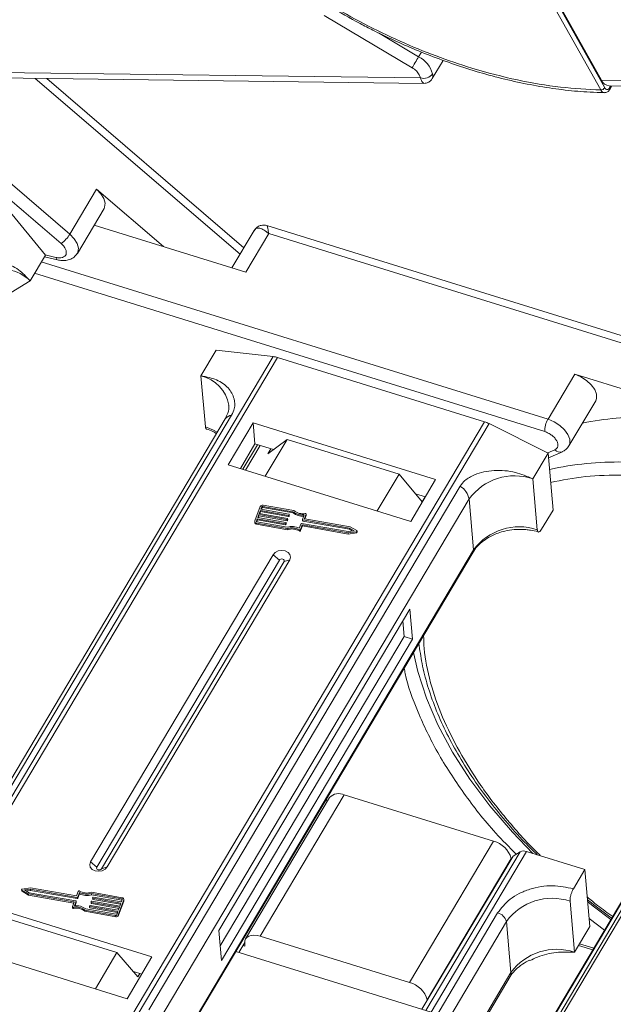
# Model space of a CAD drawing. Header units: millimetres. Extents: x -1177 to 904, y 240 to 1698.
# Tile 28 of 51: x 146 to 193, y 1427 to 1505. Entities that reach past the tile are written whole.
import ezdxf

# ---------------------------------------------------------------- set-up
doc = ezdxf.new("R2010")
doc.units = ezdxf.units.MM

msp = doc.modelspace()

# ---------------------------------------------------------------- linework, layer by layer
at = {"color": 7, "linetype": 'Continuous', "lineweight": 15}
for p, q in [((192.28, 1499.343), (167.482, 1543.604)), ((192.592, 1499.518), (167.794, 1543.779)), ((168.127, 1543.341), (192.349, 1500.108)), ((177.38, 1501.098), (170.431, 1505.23)), ((177.895, 1501.963), (174.712, 1503.856)), ((178.116, 1502.336), (177.895, 1501.963)), ((178.97, 1500.238), (179.827, 1501.678)), ((178.038, 1500.292), (138.672, 1500.798)), ((178.038, 1500.292), (177.945, 1500.548)), ((134.518, 1500.212), (149.66, 1487.221)), ((150.345, 1487.964), (136.336, 1499.984)), ((139.257, 1500.368), (178.311, 1499.865)), ((147.616, 1500.26), (163.793, 1486.381)), ((164.097, 1486.893), (148.531, 1500.248)), ((231.715, 1499.601), (192.349, 1500.108)), ((192.933, 1499.677), (231.988, 1499.174)), ((193.072, 1499.675), (192.975, 1499.513)), ((192.986, 1499.386), (193.157, 1499.674)), ((152.456, 1491.513), (150.345, 1487.964)), ((157.742, 1486.978), (152.456, 1491.513)), ((145.426, 1489.964), (148.411, 1486.313)), ((150.938, 1486.45), (153.049, 1489.999)), ((152.263, 1488.677), (164.243, 1484.962)), ((164.906, 1488.253), (163.15, 1485.301)), ((164.243, 1484.962), (166.052, 1488.004)), ((209.229, 1475.211), (165.91, 1488.641)), ((166.052, 1488.004), (208.855, 1474.734)), ((147.204, 1484.285), (148.411, 1486.313)), ((188.112, 1473.359), (148.087, 1485.768)), ((148.335, 1486.185), (149.375, 1485.935)), ((149.243, 1486.13), (148.393, 1486.335)), ((143.944, 1482.274), (147.204, 1484.285)), ((147.554, 1484.873), (187.852, 1472.379)), ((160.698, 1476.786), (161.904, 1478.814)), ((161.904, 1478.814), (166.403, 1478.306)), ((166.403, 1478.306), (136.688, 1428.346)), ((137.017, 1428.244), (166.748, 1478.232)), ((166.748, 1478.232), (183.101, 1473.161)), ((160.698, 1476.786), (161.053, 1472.766)), ((190.222, 1476.908), (188.112, 1473.359)), ((201.337, 1473.462), (190.222, 1476.908)), ((189.769, 1471.253), (191.879, 1474.802)), ((162.623, 1473.39), (138.046, 1432.068)), ((138.544, 1432.35), (163.121, 1473.671)), ((183.101, 1473.161), (153.371, 1423.174)), ((153.739, 1423.06), (183.453, 1473.019)), ((164.822, 1473.064), (162.862, 1469.768)), ((179.237, 1468.595), (164.822, 1473.064)), ((164.822, 1473.064), (164.969, 1471.409)), ((183.453, 1473.019), (188.113, 1470.688)), ((167.507, 1471.761), (165.783, 1468.863)), ((165.972, 1470.627), (167.507, 1471.761)), ((176.353, 1469.019), (167.507, 1471.761)), ((164.969, 1471.409), (163.817, 1469.472)), ((165.159, 1471.35), (164.007, 1469.413)), ((164.226, 1469.346), (165.377, 1471.282)), ((166.42, 1470.959), (164.969, 1471.409)), ((165.972, 1470.627), (166.208, 1471.024)), ((188.654, 1470.952), (188.085, 1470.702)), ((186.907, 1468.66), (188.113, 1470.688)), ((188.113, 1470.688), (188.51, 1466.195)), ((188.146, 1470.314), (189.246, 1470.798)), ((162.862, 1469.768), (177.277, 1465.299)), ((174.629, 1466.12), (176.353, 1469.019)), ((176.353, 1469.019), (178.181, 1466.842)), ((177.277, 1465.299), (179.237, 1468.595)), ((187.262, 1464.64), (186.907, 1468.66)), ((181.173, 1468.075), (156.596, 1426.753)), ((213.691, 1467.901), (184.135, 1418.207)), ((184.406, 1418.204), (213.984, 1467.934)), ((157.307, 1425.743), (181.884, 1467.064)), ((178.429, 1467.235), (177.647, 1467.478)), ((178.417, 1467.239), (178.181, 1466.842)), ((182.239, 1463.044), (181.884, 1467.064)), ((165.376, 1466.461), (164.961, 1465.336)), ((165.498, 1466.44), (165.429, 1466.252)), ((165.429, 1466.252), (167.645, 1465.863)), ((165.47, 1466.245), (165.507, 1466.345)), ((165.507, 1466.345), (165.498, 1466.44)), ((167.963, 1466.057), (165.577, 1466.476)), ((165.577, 1466.476), (165.585, 1466.381)), ((165.585, 1466.381), (167.972, 1465.962)), ((168.036, 1466.144), (165.611, 1466.57)), ((165.153, 1465.502), (165.084, 1465.314)), ((167.369, 1465.112), (165.153, 1465.502)), ((165.161, 1465.407), (165.153, 1465.502)), ((165.274, 1465.83), (165.187, 1465.596)), ((165.187, 1465.596), (167.403, 1465.206)), ((165.228, 1465.589), (165.282, 1465.736)), ((167.49, 1465.441), (165.274, 1465.83)), ((165.282, 1465.736), (165.274, 1465.83)), ((165.282, 1465.736), (167.498, 1465.346)), ((165.395, 1466.158), (165.308, 1465.924)), ((165.308, 1465.924), (167.524, 1465.534)), ((165.349, 1465.917), (165.403, 1466.064)), ((167.611, 1465.769), (165.395, 1466.158)), ((165.403, 1466.064), (165.395, 1466.158)), ((165.403, 1466.064), (167.619, 1465.674)), ((167.546, 1465.506), (167.529, 1465.459)), ((167.537, 1465.364), (167.529, 1465.459)), ((167.555, 1465.411), (167.546, 1465.506)), ((167.556, 1465.419), (167.547, 1465.514)), ((167.619, 1465.674), (167.611, 1465.769)), ((167.667, 1465.834), (167.65, 1465.787)), ((167.658, 1465.692), (167.65, 1465.787)), ((167.658, 1465.692), (167.676, 1465.739)), ((167.676, 1465.739), (167.667, 1465.834)), ((167.677, 1465.748), (167.668, 1465.842)), ((167.972, 1465.962), (167.963, 1466.057)), ((168.726, 1465.448), (168.859, 1465.811)), ((169.008, 1465.86), (168.882, 1465.521)), ((168.884, 1465.504), (168.882, 1465.521)), ((172.49, 1464.861), (168.904, 1465.492)), ((168.914, 1465.49), (169.016, 1465.765)), ((169.008, 1465.86), (169.016, 1465.765)), ((169.018, 1465.782), (169.01, 1465.876)), ((187.606, 1464.674), (188.51, 1466.195)), ((164.955, 1465.287), (164.963, 1465.192)), ((165.084, 1465.314), (165.086, 1465.282)), ((165.093, 1465.163), (167.518, 1464.737)), ((165.101, 1465.068), (165.093, 1465.163)), ((165.101, 1465.068), (167.526, 1464.642)), ((165.108, 1465.263), (165.161, 1465.407)), ((165.127, 1465.257), (167.514, 1464.837)), ((165.161, 1465.407), (167.377, 1465.018)), ((167.377, 1465.018), (167.369, 1465.112)), ((167.425, 1465.177), (167.408, 1465.131)), ((167.416, 1465.036), (167.408, 1465.131)), ((167.416, 1465.036), (167.434, 1465.083)), ((167.434, 1465.083), (167.425, 1465.177)), ((167.435, 1465.091), (167.427, 1465.186)), ((167.498, 1465.346), (167.49, 1465.441)), ((167.526, 1464.642), (167.518, 1464.737)), ((167.537, 1465.364), (167.555, 1465.411)), ((168.471, 1464.757), (168.605, 1465.12)), ((168.567, 1464.665), (168.701, 1465.028)), ((168.576, 1464.571), (168.709, 1464.934)), ((168.644, 1465.138), (172.327, 1464.491)), ((168.701, 1465.028), (172.318, 1464.393)), ((168.709, 1464.934), (168.701, 1465.028)), ((168.709, 1464.934), (172.326, 1464.298)), ((168.725, 1465.44), (168.733, 1465.345)), ((172.431, 1464.772), (168.748, 1465.419)), ((168.756, 1465.325), (168.748, 1465.419)), ((168.756, 1465.325), (172.439, 1464.677)), ((172.811, 1464.555), (172.431, 1464.772)), ((172.439, 1464.677), (172.431, 1464.772)), ((172.439, 1464.677), (172.683, 1464.538)), ((173.007, 1464.567), (172.49, 1464.861)), ((168.464, 1464.638), (168.473, 1464.544)), ((168.576, 1464.571), (168.567, 1464.665)), ((172.318, 1464.393), (172.975, 1464.481)), ((172.326, 1464.298), (172.318, 1464.393)), ((172.326, 1464.298), (172.983, 1464.386)), ((172.327, 1464.491), (172.811, 1464.555)), ((172.975, 1464.481), (172.983, 1464.386)), ((173.039, 1464.439), (173.03, 1464.534)), ((166.399, 1462.667), (151.984, 1438.431)), ((182.239, 1463.044), (158.216, 1422.653)), ((158.262, 1422.622), (182.205, 1462.878)), ((166.399, 1462.667), (166.893, 1462.238)), ((210.37, 1462.956), (185.793, 1421.634)), ((185.935, 1421.787), (210.512, 1463.109)), ((166.893, 1462.238), (152.478, 1438.002)), ((152.851, 1437.886), (167.266, 1462.122)), ((153.295, 1438.025), (167.71, 1462.261)), ((167.71, 1462.261), (167.266, 1462.122)), ((177.197, 1458.37), (162.119, 1433.018)), ((177.406, 1456.005), (177.197, 1458.37)), ((176.751, 1456.208), (176.642, 1457.437)), ((162.228, 1431.79), (176.751, 1456.208)), ((177.406, 1456.005), (176.751, 1456.208)), ((162.328, 1430.654), (177.406, 1456.005)), ((165.384, 1432.555), (172.018, 1443.709)), ((183.812, 1440.052), (172.018, 1443.709)), ((170.859, 1443.502), (164.225, 1432.347)), ((170.635, 1443.125), (170.612, 1443.387)), ((183.812, 1440.052), (177.178, 1428.898)), ((185.924, 1439.232), (178.468, 1426.697)), ((178.873, 1426.571), (186.412, 1439.246)), ((185.924, 1439.232), (185.349, 1438.886)), ((186.412, 1439.246), (191.019, 1437.818)), ((152.478, 1438.002), (151.984, 1438.431)), ((178.157, 1426.793), (185.349, 1438.886)), ((178.572, 1427.546), (185.206, 1438.7)), ((185.206, 1438.7), (185.21, 1438.652)), ((153.295, 1438.025), (152.851, 1437.886)), ((190.115, 1436.297), (191.019, 1437.818)), ((191.019, 1437.818), (191.417, 1433.324)), ((146.539, 1436.232), (146.547, 1436.137)), ((146.562, 1436.198), (147.079, 1435.904)), ((146.571, 1436.104), (146.562, 1436.198)), ((146.571, 1436.104), (147.087, 1435.809)), ((147.252, 1436.373), (146.594, 1436.285)), ((147.242, 1436.275), (146.759, 1436.21)), ((146.759, 1436.21), (147.138, 1435.993)), ((146.895, 1436.132), (147.25, 1436.18)), ((147.138, 1435.993), (150.822, 1435.346)), ((150.925, 1435.627), (147.242, 1436.275)), ((147.25, 1436.18), (147.242, 1436.275)), ((147.25, 1436.18), (150.934, 1435.533)), ((150.868, 1435.737), (147.252, 1436.373)), ((151.002, 1436.1), (150.868, 1435.737)), ((151.098, 1436.008), (150.965, 1435.645)), ((151.107, 1435.913), (151.098, 1436.008)), ((154.476, 1435.602), (152.052, 1436.028)), ((154.442, 1435.508), (152.055, 1435.928)), ((152.064, 1435.833), (152.055, 1435.928)), ((156.832, 1430.923), (142.417, 1435.393)), ((147.079, 1435.904), (150.665, 1435.274)), ((147.087, 1435.809), (147.079, 1435.904)), ((147.087, 1435.809), (150.663, 1435.181)), ((150.562, 1434.905), (150.687, 1435.245)), ((150.671, 1435.202), (150.665, 1435.274)), ((150.844, 1435.317), (150.71, 1434.954)), ((150.755, 1434.958), (150.852, 1435.222)), ((150.844, 1435.317), (150.852, 1435.222)), ((150.853, 1435.231), (150.845, 1435.325)), ((150.934, 1435.533), (150.925, 1435.627)), ((150.973, 1435.551), (150.965, 1435.645)), ((150.973, 1435.551), (151.107, 1435.913)), ((152.022, 1435.251), (152.03, 1435.157)), ((152.023, 1435.26), (152.04, 1435.306)), ((154.261, 1434.841), (152.045, 1435.231)), ((152.053, 1435.136), (152.045, 1435.231)), ((152.064, 1435.833), (154.45, 1435.414)), ((152.079, 1435.325), (154.296, 1434.935)), ((152.143, 1435.58), (152.151, 1435.485)), ((152.144, 1435.588), (152.161, 1435.635)), ((154.382, 1435.169), (152.166, 1435.559)), ((152.174, 1435.464), (152.166, 1435.559)), ((152.174, 1435.464), (154.35, 1435.082)), ((152.2, 1435.653), (154.417, 1435.263)), ((154.193, 1434.304), (154.608, 1435.429)), ((154.202, 1434.209), (154.616, 1435.335)), ((154.296, 1434.935), (154.382, 1435.169)), ((154.417, 1435.263), (154.486, 1435.451)), ((154.45, 1435.414), (154.442, 1435.508)), ((154.608, 1435.429), (154.616, 1435.335)), ((154.623, 1435.384), (154.615, 1435.478)), ((190.21, 1431.296), (189.855, 1435.317)), ((150.56, 1434.889), (150.568, 1434.794)), ((150.642, 1434.753), (150.634, 1434.848)), ((151.533, 1434.622), (153.958, 1434.195)), ((151.533, 1434.622), (151.542, 1434.527)), ((151.542, 1434.527), (153.966, 1434.101)), ((151.606, 1434.709), (153.992, 1434.289)), ((151.901, 1434.923), (151.909, 1434.829)), ((151.902, 1434.931), (151.919, 1434.978)), ((154.14, 1434.513), (151.924, 1434.902)), ((151.932, 1434.808), (151.924, 1434.902)), ((151.932, 1434.808), (154.108, 1434.426)), ((151.958, 1434.996), (154.175, 1434.607)), ((152.053, 1435.136), (154.229, 1434.754)), ((154.071, 1434.325), (154.14, 1434.513)), ((154.175, 1434.607), (154.261, 1434.841)), ((184.135, 1434.397), (174.578, 1418.33)), ((145.213, 1434.005), (154.059, 1431.263)), ((153.958, 1434.195), (153.966, 1434.101)), ((154.202, 1434.209), (154.193, 1434.304)), ((175.669, 1418.316), (184.832, 1433.721)), ((185.187, 1429.701), (184.832, 1433.721)), ((191.361, 1433.95), (192.579, 1433.043)), ((162.119, 1433.018), (162.328, 1430.654)), ((190.21, 1431.296), (191.417, 1433.324)), ((140.457, 1432.097), (154.872, 1427.628)), ((164.154, 1432.065), (163.687, 1431.279)), ((177.178, 1428.898), (165.384, 1432.555)), ((163.454, 1431.352), (178.873, 1426.571)), ((164.178, 1431.779), (164.014, 1431.829)), ((164.157, 1432.015), (164.178, 1431.779)), ((190.53, 1431.834), (191.652, 1431.486)), ((191.73, 1431.617), (190.608, 1431.965)), ((152.36, 1428.407), (154.059, 1431.263)), ((154.059, 1431.263), (155.728, 1429.365)), ((154.872, 1427.628), (156.832, 1430.923)), ((156.023, 1429.564), (155.378, 1429.764)), ((155.728, 1429.365), (155.874, 1429.61)), ((185.187, 1429.701), (178.395, 1418.281)), ((178.523, 1418.279), (185.119, 1429.369)), ((178.576, 1427.498), (178.572, 1427.546))]:
    msp.add_line(p, q, dxfattribs=at)
at = {"color": 7, "linetype": 'Continuous', "lineweight": 15, "flags": 128}
for points in [[(177.38, 1501.098), (177.427, 1501.177), (177.484, 1501.273), (177.549, 1501.382), (177.619, 1501.5), (177.691, 1501.621), (177.763, 1501.742), (177.832, 1501.857), (177.895, 1501.963)], [(153.049, 1489.999), (153.095, 1490.092), (153.135, 1490.414), (153.034, 1490.779), (152.801, 1491.156), (152.456, 1491.513)], [(165.015, 1488.351), (164.95, 1488.294), (164.879, 1488.202)], [(150.936, 1486.446), (150.984, 1486.543), (151.024, 1486.865), (150.924, 1487.23), (150.69, 1487.607), (150.345, 1487.964)], [(191.879, 1474.802), (191.954, 1474.996), (191.947, 1475.336), (191.8, 1475.708), (191.527, 1476.083), (191.15, 1476.426), (190.702, 1476.709), (190.222, 1476.908)], [(189.768, 1471.251), (189.843, 1471.447), (189.836, 1471.787), (189.689, 1472.159), (189.416, 1472.534), (189.039, 1472.877), (188.592, 1473.16), (188.112, 1473.359)], [(161.995, 1472.334), (161.694, 1472.506), (161.053, 1472.766)], [(167.676, 1465.739), (167.677, 1465.744), (167.677, 1465.748)], [(168.936, 1465.918), (168.952, 1465.919), (168.967, 1465.917), (168.982, 1465.912), (168.994, 1465.905), (169.003, 1465.895), (169.008, 1465.884), (169.01, 1465.872), (169.008, 1465.86)], [(169.016, 1465.765), (169.018, 1465.777), (169.018, 1465.782)], [(167.434, 1465.083), (167.435, 1465.087), (167.435, 1465.091)], [(167.555, 1465.411), (167.556, 1465.416), (167.556, 1465.419)], [(173.007, 1464.567), (173.019, 1464.557), (173.028, 1464.545), (173.031, 1464.531), (173.028, 1464.517), (173.021, 1464.504), (173.008, 1464.493), (172.993, 1464.485), (172.975, 1464.481)], [(167.71, 1462.261), (167.775, 1462.47), (167.731, 1462.679), (167.584, 1462.854), (167.356, 1462.971), (167.082, 1463.01), (166.804, 1462.966), (166.564, 1462.845), (166.399, 1462.667)], [(167.266, 1462.122), (167.285, 1462.182), (167.272, 1462.241), (167.23, 1462.291), (167.165, 1462.324), (167.087, 1462.336), (167.008, 1462.323), (166.94, 1462.289), (166.893, 1462.238)], [(186.903, 1439.094), (185.295, 1440.767), (183.515, 1442.845), (181.933, 1444.961), (180.563, 1447.097), (179.417, 1449.235), (178.504, 1451.357), (177.832, 1453.445), (177.494, 1454.958)], [(151.984, 1438.431), (151.919, 1438.222), (151.963, 1438.013), (152.11, 1437.837), (152.338, 1437.721), (152.612, 1437.682), (152.89, 1437.726), (153.13, 1437.846), (153.295, 1438.025)], [(152.478, 1438.002), (152.459, 1437.942), (152.472, 1437.883), (152.514, 1437.833), (152.579, 1437.8), (152.657, 1437.789), (152.736, 1437.801), (152.804, 1437.835), (152.851, 1437.886)], [(146.562, 1436.198), (146.55, 1436.208), (146.542, 1436.22), (146.539, 1436.234), (146.541, 1436.248), (146.549, 1436.261), (146.561, 1436.272), (146.576, 1436.28), (146.594, 1436.285)], [(150.852, 1435.222), (150.853, 1435.227), (150.853, 1435.231)], [(154.47, 1435.408), (154.462, 1435.411), (154.45, 1435.414)], [(154.616, 1435.335), (154.623, 1435.363), (154.623, 1435.384)], [(193.08, 1433.886), (191.667, 1434.938), (191.245, 1435.267)], [(150.634, 1434.848), (150.618, 1434.847), (150.602, 1434.848), (150.588, 1434.853), (150.576, 1434.861), (150.567, 1434.87), (150.561, 1434.881), (150.559, 1434.893), (150.562, 1434.905)], [(164.157, 1432.015), (164.166, 1432.192), (164.224, 1432.346), (164.331, 1432.472), (164.481, 1432.565), (164.67, 1432.621), (164.888, 1432.638), (165.13, 1432.616), (165.384, 1432.555)]]:
    msp.add_lwpolyline(points, dxfattribs=at)
at = {"color": 7, "linetype": 'Continuous', "lineweight": 15}
for centre, radius, start, end in [((176.909, 1500.037), 2.164, 15.62191, 62.88622), ((178.283, 1501.132), 0.875, 253.78756, 324.19862), ((192.997, 1500.374), 0.701, 202.38754, 264.82007), ((192.267, 1499.731), 0.389, 271.86957, 326.65022), ((192.871, 1499.44), 0.127, 334.9016, 34.91091), ((148.216, 1489.239), 2.481, 305.58504, 329.09631), ((149.463, 1486.136), 0.22, 181.61706, 246.35503), ((145.028, 1482.112), 3.075, 44.95304, 117.11455), ((166.182, 1476.432), 1.887, 72.54035, 83.28419), ((160.083, 1474.007), 2.846, 9.15192, 77.52784), ((163.162, 1473.018), 0.654, 93.55675, 145.42124), ((189.751, 1472.4), 1.9, 149.67954, 180.63134), ((195.69, 1448.694), 24.839, 88.82822, 101.25928), ((182.406, 1470.936), 2.331, 63.32278, 72.65193), ((189.064, 1471.31), 0.544, 221.14098, 289.52331), ((193.565, 1445.455), 24.529, 88.77906, 102.56792), ((185.482, 1464.439), 4.455, 71.35117, 143.88666), ((180.358, 1466.746), 1.559, 11.78371, 58.45205), ((165.563, 1466.365), 0.211, 76.82047, 152.67724), ((165.561, 1466.408), 0.0702, 76.82047, 152.67724), ((165.569, 1466.313), 0.0702, 76.82047, 152.67724), ((167.498, 1465.475), 0.0351, 256.82047, 332.67724), ((167.524, 1465.511), 0.0232, 345.82887, 88.70491), ((167.619, 1465.803), 0.0351, 256.82047, 332.67724), ((167.627, 1465.709), 0.0351, 256.82047, 332.67724), ((167.645, 1465.84), 0.0232, 345.82887, 88.70491), ((168.71, 1467.022), 1.22, 232.27873, 277.03386), ((168.715, 1466.92), 1.213, 232.2169, 275.1228), ((168.724, 1466.98), 1.083, 230.54032, 281.24674), ((168.905, 1465.515), 0.0232, 165.82887, 268.70491), ((165.096, 1465.302), 0.139, 165.82887, 268.70491), ((165.114, 1465.222), 0.154, 191.16959, 265.14643), ((165.129, 1465.303), 0.0463, 165.82887, 268.70491), ((167.377, 1465.147), 0.0351, 256.82047, 332.67724), ((167.385, 1465.052), 0.0351, 256.82047, 332.67724), ((167.403, 1465.183), 0.0232, 345.82887, 88.70491), ((167.506, 1465.38), 0.0351, 256.82047, 332.67724), ((167.888, 1463.548), 1.342, 64.26715, 106.19609), ((167.881, 1463.63), 1.165, 59.9543, 108.17613), ((167.889, 1463.535), 1.165, 59.9543, 108.17613), ((168.636, 1465.104), 0.0351, 76.82047, 152.67724), ((168.748, 1465.443), 0.0232, 165.82887, 268.70491), ((168.758, 1465.35), 0.0257, 191.16959, 265.14643), ((185.838, 1460.419), 4.455, 71.35117, 143.88666), ((168.503, 1464.7), 0.073, 237.78895, 331.51557), ((168.512, 1464.606), 0.073, 237.78895, 331.51557), ((172.984, 1464.441), 0.0552, 269.77346, 357.66723), ((181.975, 1463.012), 0.266, 329.7686, 6.93265), ((171.579, 1442.823), 0.989, 63.63596, 136.65201), ((183.356, 1438.188), 1.919, 15.47691, 76.27102), ((186.184, 1438.668), 0.621, 68.50831, 114.80254), ((146.59, 1436.142), 0.0435, 187.253, 243.26342), ((151.066, 1436.065), 0.073, 57.78895, 151.51557), ((151.681, 1437.217), 1.342, 244.26715, 286.19609), ((151.688, 1437.135), 1.165, 239.9543, 288.17613), ((150.664, 1435.25), 0.0232, 345.82887, 88.70491), ((150.821, 1435.323), 0.0232, 345.82887, 88.70491), ((150.933, 1435.661), 0.0351, 256.82047, 332.67724), ((150.942, 1435.567), 0.0351, 256.82047, 332.67724), ((151.689, 1437.122), 1.342, 244.26715, 286.19609), ((152.045, 1435.254), 0.0232, 165.82887, 268.70491), ((152.055, 1435.162), 0.0257, 191.16959, 265.14643), ((152.071, 1435.29), 0.0351, 76.82047, 152.67724), ((152.166, 1435.582), 0.0232, 165.82887, 268.70491), ((152.176, 1435.49), 0.0257, 191.16959, 265.14643), ((152.192, 1435.619), 0.0351, 76.82047, 152.67724), ((154.441, 1435.462), 0.0463, 345.82887, 88.70491), ((154.473, 1435.463), 0.139, 345.82887, 88.70491), ((188.43, 1431.096), 4.455, 71.35117, 143.88666), ((150.626, 1434.811), 0.0601, 195.9308, 285.77131), ((150.845, 1433.785), 1.083, 50.54032, 101.24674), ((150.853, 1433.691), 1.083, 50.54032, 101.24674), ((150.859, 1433.744), 1.22, 52.27873, 97.03386), ((151.924, 1434.926), 0.0232, 165.82887, 268.70491), ((151.934, 1434.833), 0.0257, 191.16959, 265.14643), ((151.95, 1434.962), 0.0351, 76.82047, 152.67724), ((183.907, 1433.465), 0.96, 15.47691, 76.27102), ((154.006, 1434.401), 0.211, 256.82047, 332.67724), ((154.014, 1434.306), 0.211, 256.82047, 332.67724), ((154.008, 1434.358), 0.0702, 256.82047, 332.67724), ((188.786, 1427.076), 4.455, 71.35117, 143.88666), ((184.653, 1429.638), 0.538, 329.97091, 6.73034), ((176.722, 1427.034), 1.919, 15.47691, 76.27102)]:
    msp.add_arc(centre, radius, start, end, dxfattribs=at)
for points, knots in [([(192.28, 1499.343), (191.232, 1499.395), (189.104, 1499.5), (185.677, 1500.089), (182.369, 1500.943), (179.264, 1501.998), (176.413, 1503.168), (173.579, 1504.535), (170.795, 1506.09), (168.108, 1507.806), (165.565, 1509.654), (163.188, 1511.61), (160.795, 1513.842), (158.479, 1516.347), (156.371, 1519.081), (154.661, 1521.798), (153.329, 1524.51), (152.383, 1527.229), (151.905, 1529.71), (151.813, 1531.913), (152.018, 1533.835), (152.512, 1535.644), (153.301, 1537.315), (154.37, 1538.821), (155.703, 1540.134), (157.275, 1541.247), (159.233, 1542.238), (161.626, 1543.018), (164.438, 1543.526), (166.478, 1543.578), (167.482, 1543.604)], [0, 0, 0, 0, 0.038845, 0.078883, 0.12003, 0.152186, 0.184338, 0.217171, 0.25, 0.282833, 0.315662, 0.347818, 0.37997, 0.421121, 0.461157, 0.5, 0.538846, 0.578883, 0.62003, 0.652186, 0.684338, 0.717171, 0.75, 0.782833, 0.815662, 0.847818, 0.87997, 0.921121, 0.961156, 1, 1, 1, 1]), ([(170.85, 1505.94), (171.655, 1505.476), (172.783, 1504.826), (174.484, 1503.954), (175.942, 1503.254), (177.693, 1502.488), (179.539, 1501.763), (181.47, 1501.094), (183.453, 1500.502), (185.461, 1500.003), (187.476, 1499.605), (189.474, 1499.323), (191.178, 1499.163), (192.186, 1499.148), (192.561, 1499.142)], [0, 0, 0, 0, 0.1137, 0.159318, 0.234954, 0.313176, 0.396777, 0.483673, 0.573025, 0.664169, 0.756641, 0.850112, 0.944348, 1, 1, 1, 1]), ([(178.992, 1500.62), (179.007, 1500.496), (179.028, 1500.324), (178.969, 1500.265), (178.952, 1500.249)], [0, 0, 0, 0, 0.719828, 1, 1, 1, 1]), ([(178.311, 1499.874), (178.275, 1499.889), (178.22, 1499.911), (178.118, 1500.089), (178.065, 1500.225), (178.038, 1500.292)], [0, 0, 0, 0, 0.4737427, 0.7397217, 1, 1, 1, 1]), ([(178.314, 1499.865), (178.37, 1499.868), (178.488, 1499.874), (178.669, 1499.941), (178.847, 1500.06), (178.931, 1500.182), (178.974, 1500.245)], [0, 0, 0, 0, 0.212678, 0.455677, 0.722351, 1, 1, 1, 1]), ([(192.561, 1499.131), (192.55, 1499.131), (192.509, 1499.13), (192.439, 1499.162), (192.352, 1499.229), (192.304, 1499.304), (192.28, 1499.343)], [0, 0, 0, 0, 0.103891, 0.386277, 0.684984, 1, 1, 1, 1]), ([(192.569, 1499.127), (192.609, 1499.13), (192.689, 1499.135), (192.804, 1499.189), (192.908, 1499.272), (192.96, 1499.348), (192.986, 1499.386)], [0, 0, 0, 0, 0.254858, 0.509073, 0.758744, 1, 1, 1, 1]), ([(192.975, 1499.513), (192.946, 1499.474), (192.89, 1499.398), (192.781, 1499.366), (192.674, 1499.401), (192.619, 1499.479), (192.592, 1499.518)], [0, 0, 0, 0, 0.250048, 0.499878, 0.749219, 1, 1, 1, 1]), ([(166.052, 1488.004), (165.928, 1488.106), (165.682, 1488.307), (165.346, 1488.449), (165.056, 1488.452), (164.938, 1488.285), (164.879, 1488.202)], [0, 0, 0, 0, 0.2513081, 0.5006346, 0.7501865, 1, 1, 1, 1]), ([(165.9, 1488.644), (165.832, 1488.66), (165.685, 1488.695), (165.438, 1488.67), (165.181, 1488.566), (165.052, 1488.424), (164.988, 1488.353)], [0, 0, 0, 0, 0.208596, 0.452742, 0.723381, 1, 1, 1, 1]), ([(165.902, 1488.615), (165.909, 1488.619), (165.935, 1488.635), (165.982, 1488.426), (166.028, 1488.145), (166.052, 1488.004)], [0, 0, 0, 0, 0.169815, 0.582897, 1, 1, 1, 1]), ([(149.66, 1487.221), (149.732, 1487.152), (149.879, 1487.012), (150.02, 1486.778), (150.082, 1486.555), (150.056, 1486.361), (149.95, 1486.21), (149.766, 1486.114), (149.523, 1486.08), (149.335, 1486.114), (149.243, 1486.13)], [0, 0, 0, 0, 0.1222496, 0.25, 0.3777504, 0.5, 0.6222496, 0.75, 0.8777504, 1, 1, 1, 1]), ([(149.375, 1485.938), (149.43, 1485.925), (149.617, 1485.88), (149.939, 1485.867), (150.331, 1485.94), (150.696, 1486.124), (150.852, 1486.344), (150.927, 1486.448)], [0, 0, 0, 0, 0.090812, 0.312084, 0.538609, 0.780174, 1, 1, 1, 1]), ([(147.204, 1484.285), (146.909, 1484.596), (146.268, 1485.272), (145.107, 1485.776), (144.07, 1485.745), (143.341, 1485.386), (143.073, 1485.023), (142.963, 1484.875)], [0, 0, 0, 0, 0.222481, 0.483081, 0.73977, 0.893878, 1, 1, 1, 1]), ([(163.121, 1473.671), (163.202, 1473.845), (163.411, 1474.292), (163.355, 1475.068), (162.906, 1475.874), (161.996, 1476.532), (161.133, 1476.7), (160.698, 1476.786)], [0, 0, 0, 0, 0.111335, 0.286497, 0.521289, 0.758582, 1, 1, 1, 1]), ([(162.889, 1474.46), (162.891, 1474.452), (162.938, 1474.253), (162.877, 1473.907), (162.695, 1473.541), (162.619, 1473.389)], [0, 0, 0, 0, 0.022031, 0.594227, 1, 1, 1, 1]), ([(161.053, 1472.766), (161.061, 1472.717), (161.075, 1472.622), (161.12, 1472.597), (161.141, 1472.585)], [0, 0, 0, 0, 0.518217, 1, 1, 1, 1]), ([(161.139, 1472.58), (161.314, 1472.523), (161.602, 1472.428), (161.84, 1472.285), (161.933, 1472.229)], [0, 0, 0, 0, 0.607334, 1, 1, 1, 1]), ([(187.852, 1472.379), (187.947, 1472.344), (188.141, 1472.272), (188.416, 1472.095), (188.647, 1471.885), (188.811, 1471.659), (188.9, 1471.434), (188.905, 1471.226), (188.826, 1471.053), (188.71, 1470.985), (188.654, 1470.952)], [0, 0, 0, 0, 0.12225, 0.25, 0.37775, 0.5, 0.62225, 0.75, 0.87775, 1, 1, 1, 1]), ([(189.24, 1470.81), (189.337, 1470.853), (189.553, 1470.949), (189.687, 1471.147), (189.761, 1471.256)], [0, 0, 0, 0, 0.447204, 1, 1, 1, 1]), ([(186.907, 1468.66), (186.455, 1468.848), (185.475, 1469.257), (183.839, 1469.387), (182.472, 1469.095), (181.575, 1468.605), (181.29, 1468.228), (181.173, 1468.075)], [0, 0, 0, 0, 0.222481, 0.483081, 0.73977, 0.893878, 1, 1, 1, 1]), ([(188.317, 1468.376), (189.219, 1468.556), (191.022, 1468.916), (193.057, 1468.943), (194.074, 1468.957)], [0, 0, 0, 0, 0.500194, 1, 1, 1, 1]), ([(182.214, 1462.877), (182.225, 1462.9), (182.314, 1463.096), (182.623, 1463.437), (183.117, 1463.858), (183.654, 1464.167), (184.187, 1464.387), (184.763, 1464.561), (185.195, 1464.616), (185.443, 1464.649)], [0, 0, 0, 0, 0.025728, 0.216118, 0.395091, 0.566217, 0.690985, 0.822611, 1, 1, 1, 1]), ([(185.443, 1464.649), (185.753, 1464.661), (186.19, 1464.68), (186.81, 1464.593), (187.146, 1464.531), (187.335, 1464.459), (187.348, 1464.454)], [0, 0, 0, 0, 0.469741, 0.661848, 0.977089, 1, 1, 1, 1]), ([(187.606, 1464.674), (187.571, 1464.622), (187.502, 1464.518), (187.405, 1464.448), (187.326, 1464.453), (187.278, 1464.526), (187.267, 1464.607), (187.262, 1464.64)], [0, 0, 0, 0, 0.214694, 0.429388, 0.644082, 0.858775, 1, 1, 1, 1]), ([(181.109, 1447.152), (180.641, 1448.052), (179.689, 1449.879), (178.779, 1452.604), (178.316, 1454.762), (178.293, 1455.955), (178.287, 1456.291)], [0, 0, 0, 0, 0.285108, 0.579058, 0.881282, 1, 1, 1, 1]), ([(177.919, 1455.672), (177.989, 1455.146), (178.134, 1454.05), (178.58, 1452.336), (179.198, 1450.556), (179.992, 1448.76), (180.95, 1446.96), (182.066, 1445.169), (183.329, 1443.397), (184.734, 1441.659), (186.044, 1440.183), (186.93, 1439.309), (187.261, 1438.983)], [0, 0, 0, 0, 0.09778, 0.203516, 0.309186, 0.414736, 0.520106, 0.625237, 0.730055, 0.834437, 0.938164, 1, 1, 1, 1]), ([(176.757, 1453.718), (176.779, 1453.579), (176.963, 1452.46), (177.804, 1450.226), (179.312, 1447.059), (181.4, 1443.853), (183.502, 1441.149), (185.049, 1439.588), (185.597, 1439.035)], [0, 0, 0, 0, 0.029632, 0.238883, 0.451954, 0.666989, 0.882023, 1, 1, 1, 1]), ([(187.551, 1438.893), (187.519, 1438.923), (186.547, 1439.825), (184.908, 1441.685), (182.743, 1444.422), (181.648, 1446.252), (181.109, 1447.152)], [0, 0, 0, 0, 0.011666, 0.350573, 0.680244, 1, 1, 1, 1]), ([(190.115, 1436.297), (189.574, 1436.414), (188.743, 1436.594), (187.555, 1436.495), (186.655, 1436.289), (185.825, 1435.946), (184.875, 1435.366), (184.427, 1434.779), (184.135, 1434.397)], [0, 0, 0, 0, 0.239457, 0.368361, 0.5, 0.631639, 0.760543, 1, 1, 1, 1]), ([(189.855, 1435.317), (189.854, 1435.375), (189.851, 1435.493), (189.89, 1435.722), (189.957, 1435.958), (190.037, 1436.157), (190.093, 1436.257), (190.115, 1436.297)], [0, 0, 0, 0, 0.214694, 0.429388, 0.644082, 0.858775, 1, 1, 1, 1]), ([(193.222, 1434.125), (192.817, 1434.407), (192.118, 1434.895), (191.479, 1435.433), (191.21, 1435.66)], [0, 0, 0, 0, 0.578404, 1, 1, 1, 1]), ([(191.229, 1435.444), (191.265, 1435.415), (191.826, 1434.949), (192.47, 1434.466), (193.089, 1434.027), (193.142, 1433.99)], [0, 0, 0, 0, 0.0589753, 0.9195322, 1, 1, 1, 1]), ([(186.683, 1430.635), (186.878, 1430.734), (187.537, 1431.068), (188.798, 1431.339), (189.737, 1431.311), (190.21, 1431.296)], [0, 0, 0, 0, 0.173117, 0.582997, 1, 1, 1, 1]), ([(185.123, 1429.369), (185.126, 1429.377), (185.197, 1429.535), (185.464, 1429.846), (185.935, 1430.261), (186.358, 1430.535), (186.626, 1430.648), (186.668, 1430.665)], [0, 0, 0, 0, 0.017506, 0.334013, 0.635373, 0.943328, 1, 1, 1, 1])]:
    msp.add_open_spline(points, degree=3, knots=knots, dxfattribs=at)
msp.add_open_spline([(177.38, 1501.098), (177.499, 1501.017), (177.737, 1500.856), (177.875, 1500.651), (177.945, 1500.548)], degree=3, dxfattribs=at)

doc.saveas('drawing.dxf')
